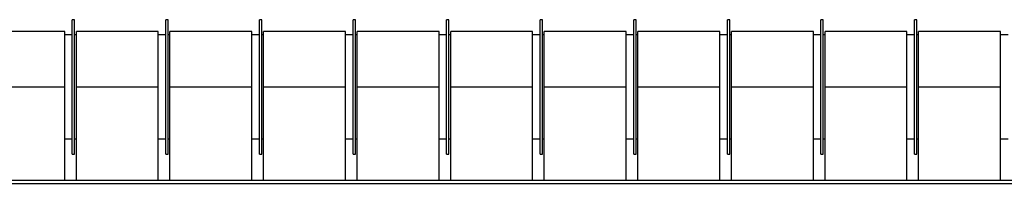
# Model space of a CAD drawing. Extents: x -13.5 to 60.2, y -0.1 to 41.9.
# Tile 14 of 57: x 18.796 to 19.638, y 18.4 to 18.54. Entities that reach past the tile are written whole.
import ezdxf

# ---------------------------------------------------------------- set-up
doc = ezdxf.new("R2010")
doc.units = 0
doc.header["$MEASUREMENT"] = 0
doc.layers.add('PAREDES', color=8, linetype='Continuous')

# ---------------------------------------------------------------- blocks, each defined once
blk = doc.blocks.new('LS-09')
for p, q in [((-156.71888, 54.76774), (-156.72088, 54.76774)), ((-156.72088, 54.76268), (-156.72088, 54.76774)), ((-156.71888, 54.76268), (-156.71888, 54.76774)), ((-156.63888, 54.76774), (-156.64088, 54.76774)), ((-156.64088, 54.76268), (-156.64088, 54.76774)), ((-156.63888, 54.76268), (-156.63888, 54.76774)), ((-156.55888, 54.76774), (-156.56088, 54.76774)), ((-156.56088, 54.76268), (-156.56088, 54.76774)), ((-156.55888, 54.76268), (-156.55888, 54.76774)), ((-156.47888, 54.76774), (-156.48088, 54.76774)), ((-156.48088, 54.76268), (-156.48088, 54.76774)), ((-156.47888, 54.76268), (-156.47888, 54.76774)), ((-156.39888, 54.76774), (-156.40088, 54.76774)), ((-156.40088, 54.76268), (-156.40088, 54.76774)), ((-156.39888, 54.76268), (-156.39888, 54.76774)), ((-156.31888, 54.76774), (-156.32088, 54.76774)), ((-156.32088, 54.76268), (-156.32088, 54.76774)), ((-156.31888, 54.76268), (-156.31888, 54.76774)), ((-156.23888, 54.76774), (-156.24088, 54.76774)), ((-156.24088, 54.76268), (-156.24088, 54.76774)), ((-156.23888, 54.76268), (-156.23888, 54.76774)), ((-156.15888, 54.76774), (-156.16088, 54.76774)), ((-156.16088, 54.76268), (-156.16088, 54.76774)), ((-156.15888, 54.76268), (-156.15888, 54.76774)), ((-156.07888, 54.76774), (-156.08088, 54.76774)), ((-156.08088, 54.76268), (-156.08088, 54.76774)), ((-156.07888, 54.76268), (-156.07888, 54.76774)), ((-155.99888, 54.76774), (-156.00088, 54.76774)), ((-156.00088, 54.76268), (-156.00088, 54.76774)), ((-155.99888, 54.76268), (-155.99888, 54.76774)), ((-156.72738, 54.75769), (-156.79738, 54.75769)), ((-156.72738, 54.71024), (-156.72738, 54.75769)), ((-156.72088, 54.65274), (-156.72088, 54.76268)), ((-156.71888, 54.65274), (-156.71888, 54.76268)), ((-156.64738, 54.75769), (-156.71738, 54.75769)), ((-156.71738, 54.71024), (-156.71738, 54.75769)), ((-156.64738, 54.71024), (-156.64738, 54.75769)), ((-156.64088, 54.65274), (-156.64088, 54.76268)), ((-156.63888, 54.65274), (-156.63888, 54.76268)), ((-156.56738, 54.75769), (-156.63738, 54.75769)), ((-156.63738, 54.71024), (-156.63738, 54.75769)), ((-156.56738, 54.71024), (-156.56738, 54.75769)), ((-156.56088, 54.65274), (-156.56088, 54.76268)), ((-156.55888, 54.65274), (-156.55888, 54.76268)), ((-156.48738, 54.75769), (-156.55738, 54.75769)), ((-156.55738, 54.71024), (-156.55738, 54.75769)), ((-156.48738, 54.71024), (-156.48738, 54.75769)), ((-156.48088, 54.65274), (-156.48088, 54.76268)), ((-156.47888, 54.65274), (-156.47888, 54.76268)), ((-156.40738, 54.75769), (-156.47738, 54.75769)), ((-156.47738, 54.71024), (-156.47738, 54.75769)), ((-156.40738, 54.71024), (-156.40738, 54.75769)), ((-156.40088, 54.65274), (-156.40088, 54.76268)), ((-156.39888, 54.65274), (-156.39888, 54.76268)), ((-156.32738, 54.75769), (-156.39738, 54.75769)), ((-156.39738, 54.71024), (-156.39738, 54.75769)), ((-156.32738, 54.71024), (-156.32738, 54.75769)), ((-156.32088, 54.65274), (-156.32088, 54.76268)), ((-156.31888, 54.65274), (-156.31888, 54.76268)), ((-156.24738, 54.75769), (-156.31738, 54.75769)), ((-156.31738, 54.71024), (-156.31738, 54.75769)), ((-156.24738, 54.71024), (-156.24738, 54.75769)), ((-156.24088, 54.65274), (-156.24088, 54.76268)), ((-156.23888, 54.65274), (-156.23888, 54.76268)), ((-156.16738, 54.75769), (-156.23738, 54.75769)), ((-156.23738, 54.71024), (-156.23738, 54.75769)), ((-156.16738, 54.71024), (-156.16738, 54.75769)), ((-156.16088, 54.65274), (-156.16088, 54.76268)), ((-156.15888, 54.65274), (-156.15888, 54.76268)), ((-156.08738, 54.75769), (-156.15738, 54.75769)), ((-156.15738, 54.71024), (-156.15738, 54.75769)), ((-156.08738, 54.71024), (-156.08738, 54.75769)), ((-156.08088, 54.65274), (-156.08088, 54.76268)), ((-156.07888, 54.65274), (-156.07888, 54.76268)), ((-156.00738, 54.75769), (-156.07738, 54.75769)), ((-156.07738, 54.71024), (-156.07738, 54.75769)), ((-156.00738, 54.71024), (-156.00738, 54.75769)), ((-156.00088, 54.65274), (-156.00088, 54.76268)), ((-155.99888, 54.65274), (-155.99888, 54.76268)), ((-155.92738, 54.75769), (-155.99738, 54.75769)), ((-155.99738, 54.71024), (-155.99738, 54.75769)), ((-155.92738, 54.71024), (-155.92738, 54.75769)), ((-156.72088, 54.75469), (-156.72738, 54.75469)), ((-156.71738, 54.75469), (-156.71888, 54.75469)), ((-156.64088, 54.75469), (-156.64738, 54.75469)), ((-156.63738, 54.75469), (-156.63888, 54.75469)), ((-156.56088, 54.75469), (-156.56738, 54.75469)), ((-156.55738, 54.75469), (-156.55888, 54.75469)), ((-156.48088, 54.75469), (-156.48738, 54.75469)), ((-156.47738, 54.75469), (-156.47888, 54.75469)), ((-156.40088, 54.75469), (-156.40738, 54.75469)), ((-156.39738, 54.75469), (-156.39888, 54.75469)), ((-156.32088, 54.75469), (-156.32738, 54.75469)), ((-156.31738, 54.75469), (-156.31888, 54.75469)), ((-156.24088, 54.75469), (-156.24738, 54.75469)), ((-156.23738, 54.75469), (-156.23888, 54.75469)), ((-156.16088, 54.75469), (-156.16738, 54.75469)), ((-156.15738, 54.75469), (-156.15888, 54.75469)), ((-156.08088, 54.75469), (-156.08738, 54.75469)), ((-156.07738, 54.75469), (-156.07888, 54.75469)), ((-156.00088, 54.75469), (-156.00738, 54.75469)), ((-155.99738, 54.75469), (-155.99888, 54.75469)), ((-155.92088, 54.75469), (-155.92738, 54.75469)), ((-156.79738, 54.71024), (-156.72738, 54.71024)), ((-156.72738, 54.63024), (-156.72738, 54.71024)), ((-156.71738, 54.71024), (-156.64738, 54.71024)), ((-156.71738, 54.63024), (-156.71738, 54.71024)), ((-156.64738, 54.63024), (-156.64738, 54.71024)), ((-156.63738, 54.71024), (-156.56738, 54.71024)), ((-156.63738, 54.63024), (-156.63738, 54.71024)), ((-156.56738, 54.63024), (-156.56738, 54.71024)), ((-156.55738, 54.71024), (-156.48738, 54.71024)), ((-156.55738, 54.63024), (-156.55738, 54.71024)), ((-156.48738, 54.63024), (-156.48738, 54.71024)), ((-156.47738, 54.71024), (-156.40738, 54.71024)), ((-156.47738, 54.63024), (-156.47738, 54.71024)), ((-156.40738, 54.63024), (-156.40738, 54.71024)), ((-156.39738, 54.71024), (-156.32738, 54.71024)), ((-156.39738, 54.63024), (-156.39738, 54.71024)), ((-156.32738, 54.63024), (-156.32738, 54.71024)), ((-156.31738, 54.71024), (-156.24738, 54.71024)), ((-156.31738, 54.63024), (-156.31738, 54.71024)), ((-156.24738, 54.63024), (-156.24738, 54.71024)), ((-156.23738, 54.71024), (-156.16738, 54.71024)), ((-156.23738, 54.63024), (-156.23738, 54.71024)), ((-156.16738, 54.63024), (-156.16738, 54.71024)), ((-156.15738, 54.63024), (-156.15738, 54.71024)), ((-156.15738, 54.71024), (-156.08738, 54.71024)), ((-156.08738, 54.63024), (-156.08738, 54.71024)), ((-156.07738, 54.71024), (-156.00738, 54.71024)), ((-156.07738, 54.63024), (-156.07738, 54.71024)), ((-156.00738, 54.63024), (-156.00738, 54.71024)), ((-155.99738, 54.63024), (-155.99738, 54.71024)), ((-155.99738, 54.71024), (-155.92738, 54.71024)), ((-155.92738, 54.63024), (-155.92738, 54.71024)), ((-156.72738, 54.66579), (-156.72088, 54.66579)), ((-156.71888, 54.66579), (-156.71738, 54.66579)), ((-156.64738, 54.66579), (-156.64088, 54.66579)), ((-156.63888, 54.66579), (-156.63738, 54.66579)), ((-156.56738, 54.66579), (-156.56088, 54.66579)), ((-156.55888, 54.66579), (-156.55738, 54.66579)), ((-156.48738, 54.66579), (-156.48088, 54.66579)), ((-156.47888, 54.66579), (-156.47738, 54.66579)), ((-156.40738, 54.66579), (-156.40088, 54.66579)), ((-156.39888, 54.66579), (-156.39738, 54.66579)), ((-156.32738, 54.66579), (-156.32088, 54.66579)), ((-156.31888, 54.66579), (-156.31738, 54.66579)), ((-156.24738, 54.66579), (-156.24088, 54.66579)), ((-156.23888, 54.66579), (-156.23738, 54.66579)), ((-156.16738, 54.66579), (-156.16088, 54.66579)), ((-156.15888, 54.66579), (-156.15738, 54.66579)), ((-156.08738, 54.66579), (-156.08088, 54.66579)), ((-156.07888, 54.66579), (-156.07738, 54.66579)), ((-156.00738, 54.66579), (-156.00088, 54.66579)), ((-155.99888, 54.66579), (-155.99738, 54.66579)), ((-155.92738, 54.66579), (-155.92088, 54.66579)), ((-156.72088, 54.65274), (-156.71888, 54.65274)), ((-156.64088, 54.65274), (-156.63888, 54.65274)), ((-156.56088, 54.65274), (-156.55888, 54.65274)), ((-156.48088, 54.65274), (-156.47888, 54.65274)), ((-156.40088, 54.65274), (-156.39888, 54.65274)), ((-156.32088, 54.65274), (-156.31888, 54.65274)), ((-156.24088, 54.65274), (-156.23888, 54.65274)), ((-156.16088, 54.65274), (-156.15888, 54.65274)), ((-156.08088, 54.65274), (-156.07888, 54.65274)), ((-156.00088, 54.65274), (-155.99888, 54.65274)), ((-158.61988, 54.63024), (-155.61988, 54.63024)), ((-158.61988, 54.62764), (-155.61988, 54.62764))]:
    blk.add_line(p, q)

msp = doc.modelspace()

# ---------------------------------------------------------------- block references
at = {"layer": 'PAREDES', "lineweight": -3}
msp.add_blockref('LS-09', (175.56204, -36.2276), dxfattribs=at)

doc.saveas('drawing.dxf')
